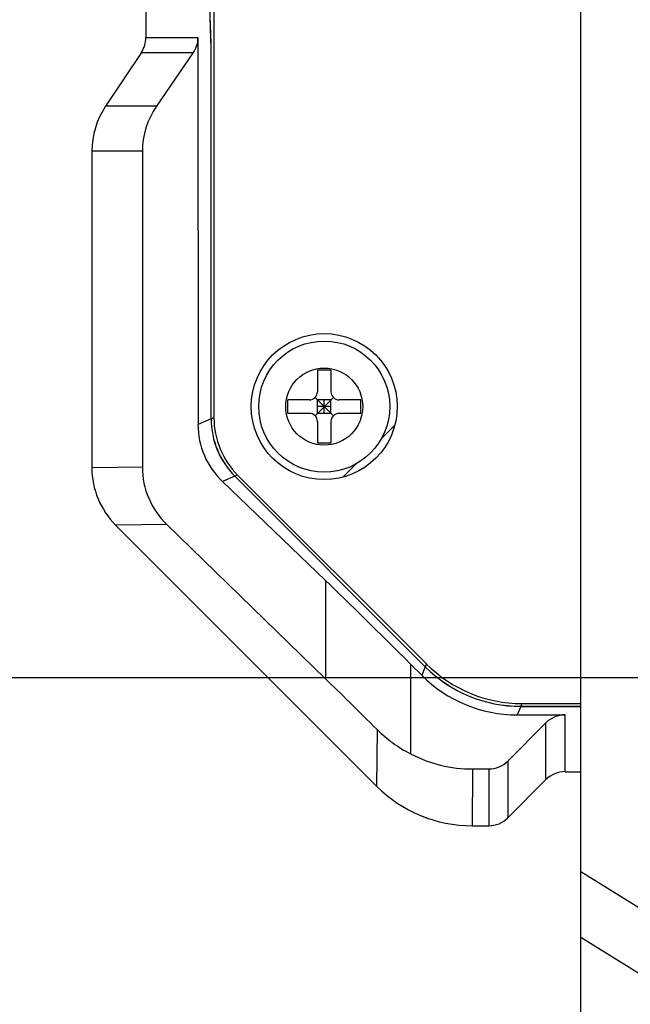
# Model space of a CAD drawing. Header units: millimetres. Extents: x 57 to 738, y 60 to 568.
# Tile 18 of 27: x 565 to 588, y 268 to 304. Entities that reach past the tile are written whole.
import ezdxf
from ezdxf.enums import TextEntityAlignment as Align

# ---------------------------------------------------------------- set-up
doc = ezdxf.new("R2010")
doc.units = ezdxf.units.MM
doc.header["$LTSCALE"] = 46.255
doc.layers.get('0').update_dxf_attribs({"linetype": 'CONTINUOUS'})
doc.layers.add('00_COMPONENTS', color=7, linetype='CONTINUOUS')
doc.layers.add('51__DRAFT_DIMS', color=7, linetype='CONTINUOUS')
doc.styles.get("Standard").update_dxf_attribs({"font": 'simfang.ttf'})
doc.dimstyles.new('DIMSTYLE_5', dxfattribs={"dimtxt": 5, "dimasz": 3, "dimexe": 2.5, "dimexo": 0.5, "dimgap": 1.25, "dimtad": 1, "dimdsep": 46, "dimtxsty": 'Standard', "dimblk": '_FILLED', "dimblk1": '_FILLED', "dimblk2": '_FILLED', "dimcen": 0.09, "dimclrt": 3, "dimazin": 2, "dimtp": 0.3, "dimtm": 0.3, "dimtfac": 1, "dimtofl": 0, "dimtmove": 0, "dimatfit": 3, "dimldrblk": '_FILLED', "dimfxl": 1, "dimtolj": 1, "dimarcsym": 0})

# ---------------------------------------------------------------- blocks, each defined once
blk = doc.blocks.new('_FILLED')
at = {"color": 0, "linetype": 'ByBlock'}
blk.add_solid([(0, 0), (-1, 0.167), (-1, -0.167)], dxfattribs=at)
blk = doc.blocks.new('*D6')
at = {"layer": '51__DRAFT_DIMS', "color": 4, "transparency": 16777216}
for p, q in [((593.08, 317.979), (517.783, 317.979)), ((520.283, 317.979), (520.283, 298.979)), ((520.283, 279.979), (520.283, 298.979)), ((592.555, 279.979), (517.783, 279.979))]:
    blk.add_line(p, q, dxfattribs=at)
at = {"layer": '51__DRAFT_DIMS', "color": 4, "transparency": 16777216, "xscale": 3, "yscale": 3, "zscale": 3}
for p, rotation in [((520.283, 317.979), 90), ((520.283, 279.979), 270)]:
    blk.add_blockref('_FILLED', p, dxfattribs=dict(at, rotation=rotation))
at = {"layer": '51__DRAFT_DIMS', "color": 3, "transparency": 16777216}
blk.add_text('38', height=5, rotation=90, dxfattribs=at).set_placement((519.033, 298.979), align=Align.CENTER)

msp = doc.modelspace()

# ---------------------------------------------------------------- linework, layer by layer
at = {"layer": '00_COMPONENTS', "color": 7}
for p, q in [((572.183, 346.253), (572.184, 289.596)), ((585.766, 260.909), (585.766, 336.909)), ((569.666, 305.858), (569.666, 303.661)), ((572.08, 303.258), (571.989, 305.858)), ((572.083, 303.441), (571.996, 305.941)), ((571.594, 303.661), (571.595, 289.348)), ((572.083, 289.554), (572.083, 303.441)), ((569.498, 303.106), (568.17, 301.114)), ((571.421, 303.106), (570.055, 301.114)), ((572.08, 289.552), (572.08, 303.258)), ((572.083, 303.258), (572.08, 303.258)), ((567.666, 299.45), (567.666, 287.75)), ((569.536, 299.45), (569.537, 287.769)), ((576.516, 291.358), (576.016, 291.358)), ((576.016, 291.358), (576.016, 290.558)), ((576.516, 291.358), (576.516, 290.558)), ((575.716, 290.258), (574.916, 290.258)), ((574.916, 289.758), (574.916, 290.258)), ((575.928, 290.346), (576.604, 289.67)), ((575.928, 289.67), (576.604, 290.346)), ((576.516, 290.258), (576.016, 290.258)), ((576.016, 289.758), (576.016, 290.258)), ((576.266, 289.758), (576.266, 290.258)), ((576.516, 289.758), (576.516, 290.258)), ((577.616, 290.258), (576.816, 290.258)), ((577.616, 289.758), (577.616, 290.258)), ((576.516, 290.008), (576.016, 290.008)), ((575.716, 289.758), (574.916, 289.758)), ((576.516, 289.758), (576.016, 289.758)), ((577.616, 289.758), (576.816, 289.758)), ((576.016, 289.458), (576.016, 288.658)), ((576.516, 289.458), (576.516, 288.658)), ((576.516, 288.658), (576.016, 288.658)), ((572.958, 287.432), (580.005, 280.385)), ((572.961, 287.434), (580.006, 280.389)), ((573.062, 287.476), (580.049, 280.49)), ((576.312, 283.578), (572.498, 287.238)), ((568.545, 285.63), (578.202, 275.973)), ((576.312, 279.945), (570.441, 285.649)), ((579.458, 280.486), (579.873, 280.072)), ((583.538, 278.922), (585.766, 278.922)), ((583.54, 278.925), (585.766, 278.925)), ((583.582, 279.026), (585.766, 279.026)), ((583.406, 278.608), (585.181, 278.608)), ((583.059, 276.901), (584.474, 278.316)), ((581.758, 276.608), (582.353, 276.608)), ((585.181, 276.508), (585.766, 276.508)), ((583.059, 274.801), (584.474, 276.216)), ((581.737, 274.508), (582.353, 274.508))]:
    msp.add_line(p, q, dxfattribs=at)
at = {"layer": '00_COMPONENTS', "color": 4}
for p, q in [((569.666, 303.661), (571.594, 303.661)), ((569.498, 303.106), (571.421, 303.106)), ((570.055, 301.114), (568.17, 301.114)), ((569.536, 299.45), (567.666, 299.45)), ((572.08, 289.552), (571.595, 289.348)), ((572.184, 289.596), (572.083, 289.554)), ((578.376, 288.816), (578.876, 289.316)), ((569.537, 287.769), (567.666, 287.75)), ((576.958, 287.398), (577.459, 287.899)), ((572.958, 287.432), (572.498, 287.238)), ((573.062, 287.476), (572.961, 287.434)), ((570.441, 285.649), (568.545, 285.63)), ((576.312, 283.578), (576.312, 279.945)), ((579.458, 280.486), (579.458, 277.169)), ((580.005, 280.385), (579.873, 280.072)), ((580.049, 280.49), (580.006, 280.389)), ((583.538, 278.922), (583.406, 278.608)), ((583.582, 279.026), (583.54, 278.925)), ((585.181, 276.508), (585.181, 278.608)), ((584.474, 276.216), (584.474, 278.316)), ((578.224, 278.067), (578.202, 275.973)), ((583.059, 276.901), (583.059, 274.801)), ((581.758, 276.608), (581.737, 274.508)), ((582.353, 276.608), (582.353, 274.508)), ((585.766, 272.819), (589.677, 270.389)), ((585.766, 270.387), (589.677, 267.957))]:
    msp.add_line(p, q, dxfattribs=at)
at = {"layer": '00_COMPONENTS', "color": 7}
for radius in [2.7, 2.425]:
    msp.add_circle((576.266, 290.008), radius, dxfattribs=at)
at = {"layer": '00_COMPONENTS', "color": 4}
msp.add_circle((576.266, 290.008), 1.425, dxfattribs=at)
at = {"layer": '00_COMPONENTS', "color": 7}
for centre, start, end in [((575.716, 290.558), 270.001, 0.001), ((576.816, 290.558), 180.001, 270.001), ((575.716, 289.458), 0.001, 90.001), ((576.816, 289.458), 90.001, 180.001)]:
    msp.add_arc(centre, 0.3, start, end, dxfattribs=at)
for centre, major_axis, ratio, start_param, end_param in [((568.665, 303.661), (1.001, 0), 0.999394, -0.587723, 0), ((570.565, 303.661), (1.03, 0), 0.97121, -0.587723, 0), ((570.668, 299.45), (3.002, 0), 0.999394, 2.55387, 3.141593), ((572.625, 299.45), (3.089, 0), 0.97121, 2.55387, 3.141593), ((575.082, 289.554), (2.767, 1.166), 0.999287, 2.743128, 3.528022), ((575.085, 289.555), (2.767, 1.166), 0.999287, 2.743128, 3.528022), ((575.186, 289.598), (-2.767, -1.166), 0.999287, -0.398464, 0.38643), ((574.683, 289.386), (3.027, 0.635), 0.968799, 2.941067, 3.725961), ((570.668, 287.75), (3.002, 0.031), 0.999394, 3.131447, 3.916536), ((572.625, 287.77), (3.089, 0.016), 0.971208, 3.136488, 3.921577), ((579.458, 280.239), (-4.999, 5.005), 0.024734, -1.546037, -0.865359), ((583.541, 283.925), (1.942, 4.611), 0.999287, -3.528022, -2.743128), ((583.542, 283.928), (1.942, 4.611), 0.999287, -3.528022, -2.743128), ((583.585, 284.029), (-1.942, -4.611), 0.999287, -0.38643, 0.398464), ((583.409, 283.611), (1.942, 4.611), 0.999287, -3.528022, -2.743128), ((579.458, 276.662), (-4.999, 5.002), 0.017584, -1.303639, -0.872525), ((585.181, 277.608), (0, 1.001), 0.999394, 0, 0.785095), ((581.758, 281.611), (-0.051, -5.003), 0.999394, -0.467754, 0.010146), ((582.353, 277.609), (0, -1.001), 0.999394, 0, 0.785095), ((585.181, 275.508), (0, 1.001), 0.999394, 0, 0.785095), ((581.737, 279.511), (0.051, 5.003), 0.999394, -3.916536, -3.131447), ((582.353, 275.509), (0, 1.001), 0.999394, -3.141593, -2.356498)]:
    msp.add_ellipse(centre, major_axis=major_axis, ratio=ratio, start_param=start_param, end_param=end_param, dxfattribs=at)
msp.add_open_spline([(578.224, 278.067), (578.404, 277.888), (578.795, 277.556), (579.231, 277.287), (579.458, 277.169)], degree=3, knots=[0, 0, 0, 0, 0.497789, 1, 1, 1, 1], dxfattribs=at)

# ---------------------------------------------------------------- dimensions: what is measured, and where the dimension line sits
at = {"layer": '51__DRAFT_DIMS', "color": 4}
dim = msp.add_linear_dim(base=(520.283, 279.979), p1=(593.58, 317.979), p2=(593.055, 279.979), angle=270, dimstyle='DIMSTYLE_5', dxfattribs=at)
dim.commit()
dim.dimension.update_dxf_attribs({"geometry": '*D6', "text_midpoint": (520.283, 298.935), "dimtype": 160})

doc.saveas('drawing.dxf')
